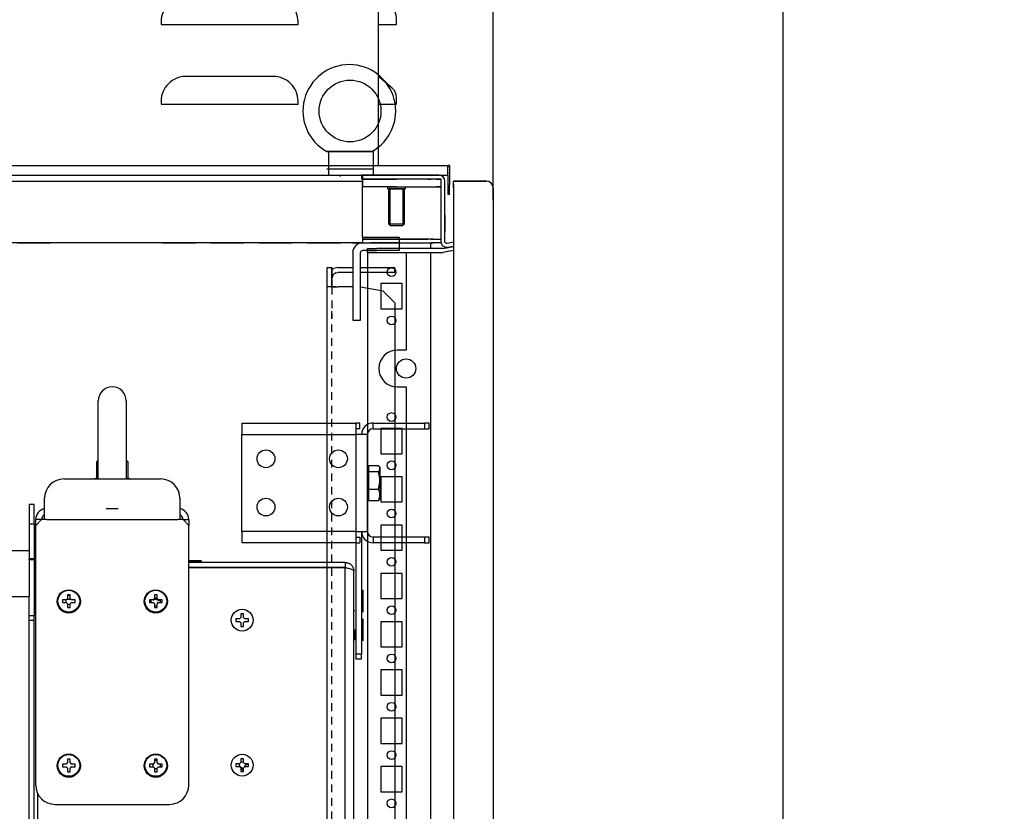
# Model space of a CAD drawing. Header units: inches. Extents: x 1399 to 7113, y 2289 to 6261.
# Tile 75 of 76: x 6604 to 7113, y 4709 to 5119. Entities that reach past the tile are written whole.
import ezdxf

# ---------------------------------------------------------------- set-up
doc = ezdxf.new("R2010")
doc.units = ezdxf.units.IN
doc.header["$MEASUREMENT"] = 0
doc.linetypes.add('VERDECKT', pattern=[7, 4, -3])
doc.layers.add('PWR_0150HP', color=7, linetype='Continuous')
doc.styles.get("Standard").update_dxf_attribs({"font": 'ARIALN.TTF'})
doc.dimstyles.get("Standard").update_dxf_attribs({"dimtxt": 25, "dimasz": 20, "dimexe": 5, "dimexo": 5, "dimgap": 10, "dimtad": 0, "dimtih": 1, "dimtoh": 1, "dimzin": 0, "dimdsep": 46, "dimtxsty": 'Standard', "dimcen": 10, "dimadec": 0, "dimazin": 0, "dimtfac": 1, "dimtofl": 0, "dimtmove": 0, "dimatfit": 3, "dimfxl": 1, "dimtolj": 1, "dimtzin": 0, "dimarcsym": 0})

# ---------------------------------------------------------------- blocks, each defined once
blk = doc.blocks.new('SUBPANEL_SIDE')
for p, q in [((18.25, 955.75), (37.25, 955.75)), ((18.25, 955.75), (18.25, 952.75)), ((18.25, 952.75), (37.25, 952.75)), ((37.25, 955.75), (37.25, 948.75)), ((13.25, 947.75), (13.25, 912.75)), ((17.25, 912.75), (17.25, 947.75)), ((18.25, 948.75), (18.25, 948.75)), ((37.25, 948.75), (18.25, 948.75)), ((0, -940), (0, 940)), ((0, 940), (2.5, 940)), ((2.5, 940), (2.5, 938.93)), ((2.5, 935), (2.5, 940)), ((2.5, 938.93), (3.46, 939.57)), ((4.41, 937.26), (3.41, 936.59)), ((5.6, 940), (3.46, 939.57)), ((4.41, 937.26), (5.6, 937.5)), ((5.6, 940), (13.25, 940)), ((13.25, 937.5), (5.6, 937.5)), ((17.25, 940), (35, 940)), ((35, 937.5), (17.25, 937.5)), ((35, 937.5), (35, 940)), ((2.74, 935.59), (2.5, 934.4)), ((2.5, 930), (2.5, 935)), ((2.5, 933.75), (2.5, 930)), ((2.74, 935.59), (3.41, 936.59)), ((0.43, 930), (0, 930)), ((2.5, 930), (0, 930)), ((3.52, 930), (1.67, 930)), ((2.5, 930), (1.67, 930)), ((2.74, 930), (2.5, 930)), ((4.48, 930), (3.44, 930)), ((13.25, 930), (5.7, 930)), ((28.93, 927.72), (17.25, 929.78)), ((35, 921.65), (28.93, 927.72)), ((35, 921.65), (35, -925.25)), ((13.25, 912.75), (17.25, 912.75))]:
    blk.add_line(p, q)
at = {"linetype": 'VERDECKT'}
for p, q in [((2.5, 934.4), (2.5, 940)), ((2.5, 938.93), (2.5, 934.4)), ((1.67, 930), (0.43, 930)), ((2.5, 930), (2.5, 913.75)), ((2.74, 930), (3.44, 930)), ((3.52, 930), (5.7, 930)), ((4.48, 930), (5.7, 930)), ((2.5, -934.5), (2.5, 919))]:
    blk.add_line(p, q, dxfattribs=at)
for radius in [5, 1]:
    blk.add_arc((18.25, 947.75), radius, 90, 180)
blk = doc.blocks.new('ENCL_SIDE')
for p, q in [((213.95, 2110.98), (237.95, 2110.98)), ((214.34, 2110.98), (213.95, 2110.98)), ((214.41, 2110.98), (214.34, 2110.98)), ((214.54, 2110.98), (214.41, 2110.98)), ((214.72, 2110.98), (214.54, 2110.98)), ((214.72, 2110.98), (214.72, 2098.87)), ((214.95, 2110.98), (214.72, 2110.98)), ((215.31, 2110.98), (214.95, 2110.98)), ((215.71, 2110.98), (215.31, 2110.98)), ((216.19, 2110.98), (215.71, 2110.98)), ((216.69, 2110.98), (216.19, 2110.98)), ((217.42, 2110.98), (216.69, 2110.98)), ((218.18, 2110.98), (217.42, 2110.98)), ((219.06, 2110.98), (218.18, 2110.98)), ((219.95, 2110.98), (219.06, 2110.98)), ((221.33, 2110.98), (219.95, 2110.98)), ((222.71, 2110.98), (221.33, 2110.98)), ((224.33, 2110.98), (222.71, 2110.98)), ((225.95, 2110.98), (224.33, 2110.98)), ((227.16, 2110.98), (225.95, 2110.98)), ((228.37, 2110.98), (227.16, 2110.98)), ((229.17, 2110.98), (228.37, 2110.98)), ((229.96, 2110.98), (229.17, 2110.98)), ((231.27, 2110.98), (229.96, 2110.98)), ((232.57, 2110.98), (231.27, 2110.98)), ((233.5, 2110.98), (232.57, 2110.98)), ((234.41, 2110.98), (233.5, 2110.98)), ((235.03, 2110.98), (234.41, 2110.98)), ((235.62, 2110.98), (235.03, 2110.98)), ((236.13, 2110.98), (235.62, 2110.98)), ((236.6, 2110.98), (236.13, 2110.98)), ((236.9, 2110.98), (236.6, 2110.98)), ((237.16, 2110.98), (236.9, 2110.98)), ((237.36, 2110.98), (237.16, 2110.98)), ((237.19, 2110.98), (237.56, 2110.98)), ((237.5, 2110.98), (237.36, 2110.98)), ((237.56, 2110.98), (237.5, 2110.98)), ((237.95, 2110.98), (237.95, 2098.87)), ((-212.05, 2103.75), (213.95, 2103.75)), ((196.95, 2103.75), (202.95, 2103.75)), ((237.95, 2103.75), (276.45, 2103.75)), ((237.95, 2103.75), (275.45, 2103.75)), ((276.45, 2103.75), (276.45, 2103.72)), ((277.45, 2103.75), (276.45, 2103.75)), ((276.45, 2103.48), (276.45, 2103.75)), ((276.45, 2103.72), (276.45, 2103.63)), ((276.45, 2103.63), (276.45, 2103.48)), ((276.45, 2103.48), (276.45, 2103.28)), ((277.45, 2103.75), (277.45, 2100.22)), ((277.45, 2103.75), (277.45, 2101.75)), ((-276.55, 2098.87), (276.45, 2098.87)), ((237.95, 2101.87), (213.95, 2101.87)), ((271.86, 2098.87), (231.86, 2098.87)), ((231.86, 2098.87), (231.86, 2096.87)), ((232.35, 2098.87), (232.35, 2096.9)), ((276.45, 2099.64), (276.45, 2103.28)), ((276.45, 2103.28), (276.45, 2102.52)), ((276.45, 2100.22), (276.45, 2103.28)), ((276.45, 2099.64), (276.45, 2101.75)), ((276.45, 2100.22), (276.45, 2099.64)), ((276.45, 2098.87), (276.45, 2099.64)), ((276.45, 2098.87), (276.45, 2093.75)), ((277.45, 2100.22), (277.45, 2093.75)), ((-232.45, 2095.75), (232.35, 2095.75)), ((221.02, 2097.98), (221.02, 2098.1)), ((231.86, 2096.87), (272.95, 2096.87)), ((232.35, 2096.9), (232.35, 2095.75)), ((232.35, 2096.9), (232.35, 2096.75)), ((266.25, 2096.75), (232.35, 2096.75)), ((232.35, 2096.75), (232.35, 2092.75)), ((232.35, 2096.75), (249.95, 2096.75)), ((232.35, 2066.75), (232.35, 2095.75)), ((252.17, 2096.75), (247.73, 2096.75)), ((267.33, 2096.75), (249.95, 2096.75)), ((266.25, 2096.75), (267.86, 2096.75)), ((268.28, 2096.75), (267.33, 2096.75)), ((272.45, 2096.75), (267.86, 2096.75)), ((272.95, 2096.75), (268.28, 2096.75)), ((270.45, 2096.75), (272.95, 2096.75)), ((271.95, 2096.76), (271.95, 2096.76)), ((272.06, 2096.76), (272.06, 2096.76)), ((272.95, 2096.87), (272.95, 2064.44)), ((272.95, 2096.75), (272.95, 2092.75)), ((274.95, 2066.44), (274.95, 2095.58)), ((276.45, 2093.75), (276.45, 2088.75)), ((277.45, 2088.75), (277.45, 2093.75)), ((279.45, 2095.48), (279.45, 2095.75)), ((296.45, 2095.75), (279.45, 2095.75)), ((279.45, 2095.75), (288.95, 2095.75)), ((279.45, 2094.72), (279.45, 2095.48)), ((279.45, 2093.59), (279.45, 2094.72)), ((279.45, 2094.25), (279.45, 2094.72)), ((279.45, 2094.25), (279.45, 2094.1)), ((279.45, 2094.1), (279.45, 2093.66)), ((279.45, 2093.66), (279.45, 2093.02)), ((279.45, 2092.25), (279.45, 2093.59)), ((288.95, 2095.75), (296.45, 2095.75)), ((297.79, 2095.48), (296.45, 2095.75)), ((298.92, 2094.72), (297.79, 2095.48)), ((299.68, 2093.59), (298.92, 2094.72)), ((299.95, 2092.25), (299.68, 2093.59)), ((249.95, 2092.75), (232.35, 2092.75)), ((245.45, 2092.75), (254.45, 2092.75)), ((245.45, 2091.75), (245.45, 2092.75)), ((245.45, 2091.75), (254.45, 2091.75)), ((253.95, 2091.75), (245.95, 2091.75)), ((245.95, 2073.52), (245.95, 2091.75)), ((246.72, 2072.75), (246.72, 2091.75)), ((253.18, 2091.75), (246.72, 2091.75)), ((247.73, 2092.75), (252.17, 2092.75)), ((249.35, 2092.75), (250.55, 2092.75)), ((249.95, 2092.75), (267.33, 2092.75)), ((253.18, 2091.75), (253.18, 2072.75)), ((253.95, 2091.75), (253.95, 2073.52)), ((254.45, 2092.75), (254.45, 2091.75)), ((267.33, 2092.75), (268.28, 2092.75)), ((268.28, 2092.75), (272.95, 2092.75)), ((272.85, 2092.75), (270.45, 2092.75)), ((277.45, 2088.75), (276.45, 2088.75)), ((279.45, 2093.02), (279.45, 2092.25)), ((279.45, 2092.25), (279.45, 132.25)), ((299.95, 2092.25), (299.95, 132.25)), ((274.95, 2078.26), (274.95, 2071.76)), ((253.95, 2073.52), (245.95, 2073.52)), ((246.72, 2072.75), (245.95, 2073.52)), ((246.72, 2072.75), (253.18, 2072.75)), ((253.95, 2073.52), (253.18, 2072.75)), ((274.95, 2074.21), (274.95, 2069.71)), ((232.35, 2063.75), (-232.45, 2063.75)), ((53.95, 2063.75), (70.95, 2063.75)), ((68.95, 2063.75), (55.95, 2063.75)), ((78.95, 2063.75), (70.95, 2063.75)), ((77.2, 2063.75), (72.7, 2063.75)), ((95.95, 2063.75), (78.95, 2063.75)), ((93.95, 2063.75), (80.95, 2063.75)), ((103.95, 2063.75), (95.95, 2063.75)), ((102.2, 2063.75), (97.7, 2063.75)), ((120.95, 2063.75), (103.95, 2063.75)), ((118.95, 2063.75), (105.95, 2063.75)), ((128.95, 2063.75), (120.95, 2063.75)), ((127.2, 2063.75), (122.7, 2063.75)), ((128.95, 2063.75), (145.95, 2063.75)), ((143.95, 2063.75), (130.95, 2063.75)), ((153.95, 2063.75), (145.95, 2063.75)), ((152.2, 2063.75), (147.7, 2063.75)), ((153.95, 2063.75), (170.95, 2063.75)), ((168.95, 2063.75), (155.95, 2063.75)), ((187.45, 2063.75), (170.95, 2063.75)), ((177.2, 2063.75), (172.7, 2063.75)), ((178.95, 2063.75), (195.95, 2063.75)), ((193.95, 2063.75), (180.95, 2063.75)), ((202.2, 2063.75), (197.7, 2063.75)), ((203.95, 2063.75), (220.95, 2063.75)), ((218.95, 2063.75), (205.95, 2063.75)), ((227.2, 2063.75), (222.7, 2063.75)), ((226.95, 2063.75), (245.95, 2063.75)), ((232.35, 2066.75), (232.35, 2065.6)), ((232.35, 2065.6), (232.35, 2065.75)), ((232.35, 2065.75), (266.25, 2065.75)), ((245.95, 2065.75), (232.35, 2065.75)), ((232.35, 2065.6), (232.35, 2064.63)), ((232.35, 2064.63), (232.35, 2063.98)), ((232.35, 2063.75), (232.35, 2063.98)), ((232.35, 2063.75), (266.25, 2063.75)), ((236.45, 2065.81), (236.45, 2065.75)), ((251.95, 2065.75), (236.45, 2065.75)), ((251.95, 2063.75), (236.45, 2063.75)), ((268.95, 2065.75), (251.95, 2065.75)), ((251.95, 2063.75), (268.95, 2063.75)), ((267.86, 2065.75), (266.25, 2065.75)), ((266.25, 2063.75), (267.86, 2063.75)), ((267.81, 2060.75), (267.81, 2063.75)), ((267.86, 2065.75), (272.95, 2065.75)), ((273.05, 2063.75), (267.86, 2063.75)), ((272.95, 2066.44), (272.95, 2066.44)), ((272.95, 2064.44), (273.08, 2063.58)), ((273.08, 2063.58), (273.44, 2062.79)), ((273.44, 2062.79), (274.02, 2062.14)), ((274.95, 2064.44), (274.95, 2066.44)), ((274.99, 2064.15), (274.95, 2064.44)), ((275.12, 2063.89), (274.99, 2064.15)), ((275.31, 2063.68), (275.12, 2063.89)), ((275.55, 2063.52), (275.31, 2063.68)), ((275.83, 2063.45), (275.55, 2063.52)), ((276.12, 2063.46), (275.83, 2063.45)), ((279.45, 2064.04), (276.12, 2063.46)), ((234.95, 2058.76), (234.95, 2060.76)), ((234.95, 2060.76), (239.79, 2060.76)), ((239.79, 2058.76), (234.95, 2058.76)), ((234.95, 2058.75), (234.95, 168.75)), ((234.95, 2058.75), (254.95, 2058.75)), ((273.27, 2060.76), (239.79, 2060.76)), ((239.79, 2058.76), (273.27, 2058.76)), ((252.95, 2060.76), (241.95, 2060.76)), ((241.95, 2058.76), (252.95, 2058.76)), ((249.7, 2060.76), (245.2, 2060.76)), ((245.2, 2058.76), (249.7, 2058.76)), ((254.95, 2058.75), (254.95, 2008.25)), ((269.25, 2060.76), (255.95, 2060.76)), ((273.27, 2060.76), (255.95, 2060.76)), ((267.81, 168.75), (267.81, 2058.75)), ((273.37, 2060.76), (273.27, 2060.76)), ((273.27, 2058.76), (273.46, 2058.76)), ((273.48, 2060.77), (273.37, 2060.76)), ((273.46, 2058.76), (273.66, 2058.77)), ((273.59, 2060.78), (273.48, 2060.77)), ((273.7, 2060.8), (273.59, 2060.78)), ((273.66, 2058.77), (273.85, 2058.8)), ((273.7, 2060.8), (279.45, 2061.81)), ((273.7, 2060.8), (276.06, 2061.21)), ((273.85, 2058.8), (274.05, 2058.83)), ((274.02, 2062.14), (274.76, 2061.69)), ((279.45, 2059.78), (274.05, 2058.83)), ((276.41, 2059.24), (274.05, 2058.83)), ((274.05, 2058.83), (274.05, 2058.83)), ((274.76, 2061.69), (275.6, 2061.46)), ((275.6, 2061.46), (276.47, 2061.49)), ((276.06, 2061.21), (279.45, 2061.81)), ((279.45, 2059.78), (276.41, 2059.24)), ((276.47, 2061.49), (279.45, 2062.01)), ((234.95, 2050.9), (234.95, 2046.4)), ((234.95, 2042.75), (234.95, 2029.75)), ((252.95, 2042.65), (241.95, 2042.65)), ((241.95, 2042.65), (241.95, 2029.65)), ((252.95, 2029.65), (252.95, 2042.65)), ((241.95, 2029.65), (252.95, 2029.65)), ((234.95, 2026), (234.95, 2021.5)), ((234.95, 2017.75), (234.95, 2004.75)), ((254.95, 2008.25), (250.35, 2008.25)), ((234.95, 2001), (234.95, 1996.5)), ((234.95, 1992.75), (234.95, 1979.75)), ((250.35, 1989.25), (254.95, 1989.25)), ((254.95, 1989.25), (254.95, 1208.25)), ((299.95, 1986.25), (299.95, 1980.25)), ((234.95, 1976), (234.95, 1971.5)), ((234.95, 1967.75), (234.95, 1954.75)), ((252.95, 1967.65), (241.95, 1967.65)), ((241.95, 1967.65), (241.95, 1954.65)), ((252.95, 1954.65), (252.95, 1967.65)), ((234.95, 1951), (234.95, 1946.5)), ((241.95, 1954.65), (252.95, 1954.65)), ((234.95, 1942.75), (234.95, 1929.75)), ((252.95, 1942.75), (241.95, 1942.75)), ((241.95, 1942.75), (241.95, 1929.75)), ((252.95, 1929.75), (252.95, 1942.75)), ((234.95, 1926), (234.95, 1921.5)), ((241.95, 1929.75), (252.95, 1929.75)), ((234.95, 1917.75), (234.95, 1904.75)), ((252.95, 1917.75), (241.95, 1917.75)), ((241.95, 1917.75), (241.95, 1904.75)), ((252.95, 1904.75), (252.95, 1917.75)), ((241.95, 1904.75), (252.95, 1904.75)), ((234.95, 1901), (234.95, 1896.5)), ((234.95, 1892.75), (234.95, 1879.75)), ((252.95, 1892.75), (241.95, 1892.75)), ((241.95, 1892.75), (241.95, 1879.75)), ((252.95, 1879.75), (252.95, 1892.75)), ((241.95, 1879.75), (252.95, 1879.75)), ((234.95, 1876), (234.95, 1871.5)), ((234.95, 1867.75), (234.95, 1854.75)), ((252.95, 1867.75), (241.95, 1867.75)), ((241.95, 1867.75), (241.95, 1854.75)), ((252.95, 1854.75), (252.95, 1867.75)), ((241.95, 1854.75), (252.95, 1854.75)), ((234.95, 1851), (234.95, 1846.5)), ((234.95, 1842.75), (234.95, 1829.75)), ((252.95, 1842.75), (241.95, 1842.75)), ((241.95, 1842.75), (241.95, 1829.75)), ((252.95, 1829.75), (252.95, 1842.75)), ((241.95, 1829.75), (252.95, 1829.75)), ((234.95, 1826), (234.95, 1821.5)), ((234.95, 1817.75), (234.95, 1804.75)), ((252.95, 1817.75), (241.95, 1817.75)), ((241.95, 1817.75), (241.95, 1804.75)), ((252.95, 1804.75), (252.95, 1817.75)), ((241.95, 1804.75), (252.95, 1804.75)), ((234.95, 1801), (234.95, 1796.5)), ((234.95, 1792.75), (234.95, 1779.75)), ((252.95, 1792.75), (241.95, 1792.75)), ((241.95, 1792.75), (241.95, 1779.75)), ((252.95, 1779.75), (252.95, 1792.75)), ((241.95, 1779.75), (252.95, 1779.75)), ((234.95, 1776), (234.95, 1771.5))]:
    blk.add_line(p, q)
for centre, radius in [((225.95, 2131.98), 16), ((247.45, 2048.65), 2.25), ((247.45, 2023.65), 2.25), ((254.95, 1998.75), 5), ((247.45, 1973.65), 2.25), ((247.45, 1948.65), 2.25), ((247.45, 1923.75), 2.25), ((247.45, 1898.75), 2.25), ((247.45, 1873.75), 2.25), ((247.45, 1848.75), 2.25), ((247.45, 1823.75), 2.25), ((247.45, 1798.75), 2.25), ((247.45, 1773.75), 2.25)]:
    blk.add_circle(centre, radius)
for centre, radius, start, end in [((225.57, 2131.98), 24, 298.955, 241.0451), ((271.65, 2095.58), 3.3, 0.0014, 86.3296), ((250.35, 1998.75), 9.5, 90, 270)]:
    blk.add_arc(centre, radius, start, end)
blk = doc.blocks.new('FRAME F_SIDE')
at = {"color": 7, "linetype": 'Continuous'}
for p, q in [((113.85, 1350.15), (113.85, 1390.55)), ((128.35, 1390.55), (128.35, 1350.15)), ((188.1, 1379.1), (247.2, 1379.1)), ((188.1, 1379.1), (188.1, 1373.2)), ((247.2, 1373.2), (247.2, 1379.1)), ((249.1, 1379.1), (247.2, 1379.1)), ((249.1, 1376.1), (247.2, 1376.1)), ((249.1, 1376.1), (249.1, 1379.1)), ((256, 1376.1), (256, 1379.1)), ((256, 1379.1), (282.6, 1379.1)), ((256, 1376.1), (282.6, 1376.1)), ((282.6, 1379.1), (282.6, 1376.1)), ((285.1, 1379.1), (282.6, 1379.1)), ((282.6, 1376.1), (285.1, 1376.1)), ((285.1, 1376.1), (285.1, 1379.1)), ((188.1, 1373.2), (247.2, 1373.2)), ((188.1, 1323), (188.1, 1373.2)), ((247.2, 1323), (247.2, 1373.2)), ((253.1, 1373.2), (247.2, 1373.2)), ((253.1, 1323), (253.1, 1373.2)), ((113.1, 1359.2), (113.85, 1359.95)), ((128.35, 1359.95), (129.1, 1359.2)), ((113.1, 1350.6), (113.1, 1359.2)), ((113.1, 1359.2), (113.85, 1359.2)), ((128.35, 1359.2), (129.1, 1359.2)), ((129.1, 1359.2), (129.1, 1350.6)), ((253.1, 1356.1), (253.7, 1356.1)), ((253.7, 1357.21), (258.79, 1357.21)), ((253.7, 1357.21), (253.7, 1355.6)), ((253.7, 1355.6), (253.7, 1353.99)), ((259.18, 1356.65), (259.5, 1356.1)), ((259.5, 1356.1), (259.5, 1355.6)), ((259.5, 1355.6), (259.5, 1349.43)), ((96.1, 1350.15), (146.1, 1350.15)), ((111.68, 1350.15), (112.76, 1350.54)), ((112.76, 1350.54), (113.85, 1350.54)), ((113.1, 1350.6), (113.85, 1350.6)), ((128.35, 1350.6), (129.1, 1350.6)), ((128.35, 1350.54), (129.44, 1350.54)), ((129.44, 1350.54), (130.52, 1350.15)), ((253.7, 1353.99), (258.79, 1353.99)), ((253.7, 1353.99), (253.7, 1349.43)), ((253.7, 1349.43), (253.7, 1344.88)), ((253.7, 1344.88), (258.79, 1344.88)), ((253.7, 1344.88), (253.7, 1341.93)), ((259.5, 1349.43), (259.5, 1341.93)), ((86.1, 1329.1), (86.1, 1340.15)), ((156.1, 1340.15), (156.1, 1329.1)), ((253.7, 1340.1), (253.1, 1340.1)), ((253.7, 1341.93), (253.7, 1338.99)), ((259.17, 1339.56), (258.79, 1338.99)), ((259.5, 1340.1), (259.18, 1339.55)), ((259.5, 1341.93), (259.5, 1340.1)), ((80.7, 1336.95), (78.1, 1336.95)), ((78.1, 1336.95), (78.1, 1326.95)), ((80.7, 1326.95), (80.7, 1336.95)), ((117.98, 1334.8), (124.22, 1334.8)), ((253.7, 1338.99), (258.79, 1338.99)), ((78.1, 1326.95), (80.7, 1326.95)), ((78.1, 1326.95), (78.1, 1308.85)), ((80.7, 1326.95), (80.7, 1308.85)), ((84.5, 1329.2), (81.5, 1329.2)), ((81.5, 1326.1), (81.5, 1329.2)), ((81.5, 1326.1), (84.5, 1329.1)), ((81.5, 1191.8), (81.5, 1326.1)), ((84.5, 1329.1), (84.5, 1329.2)), ((87.1, 1329.1), (84.5, 1329.1)), ((87.1, 1329.2), (155.1, 1329.2)), ((87.1, 1329.2), (87.1, 1329.1)), ((155.1, 1329.1), (155.1, 1329.2)), ((157.7, 1329.1), (155.1, 1329.1)), ((157.7, 1329.2), (160.7, 1329.2)), ((157.7, 1329.2), (157.7, 1329.1)), ((157.7, 1329.1), (160.7, 1326.1)), ((160.7, 1329.2), (160.7, 1326.1)), ((160.7, 1191.8), (160.7, 1326.1)), ((247.2, 1323), (188.1, 1323)), ((188.1, 1323), (188.1, 1317.1)), ((247.2, 1317.1), (247.2, 1323)), ((247.2, 1323), (253.1, 1323)), ((247.2, 1320.1), (249.1, 1320.1)), ((249.1, 1320.1), (249.1, 1317.1)), ((250.1, 1323), (250.1, 1259.55)), ((256, 1320.1), (256, 1317.1)), ((282.6, 1320.1), (256, 1320.1)), ((282.6, 1320.1), (282.6, 1317.1)), ((285.1, 1320.1), (282.6, 1320.1)), ((285.1, 1317.1), (285.1, 1320.1)), ((247.2, 1317.1), (188.1, 1317.1)), ((247.1, 1317.1), (247.1, 1259.55)), ((247.2, 1317.1), (249.1, 1317.1)), ((282.6, 1317.1), (256, 1317.1)), ((282.6, 1317.1), (285.1, 1317.1)), ((-51.9, 1313.15), (78.1, 1313.15)), ((78.1, 1308.85), (78.1, 1308.35)), ((80.7, 1308.85), (78.1, 1308.85)), ((78.13, 1308.35), (78.1, 1308.85)), ((80.7, 1308.35), (78.1, 1308.35)), ((78.1, 1308.35), (78.1, 1299.93)), ((80.7, 1308.35), (80.7, 1279.45)), ((80.7, 1304.25), (81.5, 1304.25)), ((167.05, 1307.75), (160.7, 1307.75)), ((167.05, 1307.1), (160.7, 1307.1)), ((241.6, 1306.95), (160.7, 1306.95)), ((241.6, 1304.35), (160.7, 1304.35)), ((241.6, 1304.25), (160.7, 1304.25)), ((162.11, 1304.3), (162.47, 1304.3)), ((167.05, 1307.75), (167.05, 1307.1)), ((241.6, 1306.95), (241.6, 1304.35)), ((241.6, 273.35), (241.6, 1304.25)), ((78.1, 1299.93), (78.1, 1289.3)), ((246.1, 273.25), (246.1, 1302.45)), ((-56.9, 1289.3), (78.1, 1289.3)), ((78.1, 181), (78.1, 1289.3)), ((99.31, 1290.25), (97.89, 1290.25)), ((97.89, 1290.25), (97.89, 1288.3)), ((97.89, 1290.1), (99.31, 1290.1)), ((99.31, 1288.3), (99.31, 1290.25)), ((142.89, 1290.25), (142.89, 1288.3)), ((144.31, 1290.25), (142.89, 1290.25)), ((144.31, 1288.53), (142.89, 1288.53)), ((144.31, 1288.3), (144.31, 1290.25)), ((250.25, 1290.03), (250.1, 1289.95)), ((250.25, 1292.7), (250.9, 1292.7)), ((250.25, 1281.4), (250.25, 1292.7)), ((250.9, 1281.4), (250.9, 1292.7)), ((95.3, 1287.66), (95.3, 1286.24)), ((97.25, 1287.66), (95.3, 1287.66)), ((95.3, 1286.24), (97.25, 1286.24)), ((97.02, 1287.66), (97.02, 1286.24)), ((97.45, 1287.95), (99.75, 1287.95)), ((97.89, 1288.15), (97.89, 1288.3)), ((97.89, 1285.6), (97.89, 1283.65)), ((97.89, 1285.37), (99.31, 1285.37)), ((97.89, 1283.65), (99.31, 1283.65)), ((99.31, 1288.3), (99.31, 1288.15)), ((99.31, 1283.65), (99.31, 1285.6)), ((101.9, 1287.66), (99.95, 1287.66)), ((99.95, 1286.24), (101.9, 1286.24)), ((101.9, 1286.24), (101.9, 1287.66)), ((140.3, 1287.66), (140.3, 1286.24)), ((142.25, 1287.66), (140.3, 1287.66)), ((140.3, 1286.24), (142.25, 1286.24)), ((142.89, 1288.38), (144.31, 1288.38)), ((142.89, 1288.15), (142.89, 1288.3)), ((142.89, 1285.6), (142.89, 1283.65)), ((142.89, 1283.65), (144.31, 1283.65)), ((144.31, 1288.3), (144.31, 1288.15)), ((144.31, 1283.65), (144.31, 1285.6)), ((146.9, 1287.66), (144.95, 1287.66)), ((144.95, 1286.24), (146.9, 1286.24)), ((145.07, 1287.51), (145.18, 1287.51)), ((146.04, 1287.51), (145.18, 1287.51)), ((145.18, 1287.51), (145.18, 1287.49)), ((146.9, 1286.24), (146.9, 1287.66)), ((250.25, 1287.76), (250.1, 1287.76)), ((250.25, 1284.07), (250.1, 1284.15)), ((78.1, 1279.45), (80.7, 1279.45)), ((80.7, 1276.95), (80.7, 1279.45)), ((187.59, 1280.4), (187.59, 1278.45)), ((189.01, 1280.4), (187.59, 1280.4)), ((189.01, 1278.45), (189.01, 1280.4)), ((246.1, 1282.11), (246.6, 1282.11)), ((250.9, 1281.4), (250.25, 1281.4)), ((80.7, 1276.95), (78.1, 1276.95)), ((80.7, 193.35), (80.7, 1276.95)), ((186.95, 1277.81), (185, 1277.81)), ((185, 1277.81), (185, 1276.39)), ((185, 1276.39), (186.95, 1276.39)), ((187.59, 1275.75), (187.59, 1273.8)), ((187.59, 1273.8), (189.01, 1273.8)), ((189.01, 1273.8), (189.01, 1275.75)), ((191.6, 1277.81), (189.65, 1277.81)), ((189.65, 1276.39), (191.6, 1276.39)), ((191.6, 1276.39), (191.6, 1277.81)), ((250.9, 1275.35), (250.1, 1274.95)), ((250.9, 1266.4), (250.9, 1277.7)), ((246.1, 1272.05), (246.6, 1272.05)), ((246.6, 1272.05), (246.6, 1267.11)), ((250.9, 1268.75), (250.1, 1269.15)), ((246.1, 1267.11), (246.6, 1267.11)), ((247.1, 1259.55), (247.1, 1257.05)), ((250.1, 1259.55), (247.1, 1259.55)), ((250.1, 1257.05), (250.1, 1259.55)), ((247.1, 1257.05), (250.1, 1257.05)), ((97.25, 1202.66), (95.3, 1202.66)), ((95.3, 1202.66), (95.3, 1201.24)), ((99.31, 1205.25), (97.89, 1205.25)), ((97.89, 1205.25), (97.89, 1203.3)), ((99.31, 1203.3), (99.31, 1205.25)), ((101.9, 1202.66), (99.95, 1202.66)), ((101.9, 1201.24), (101.9, 1202.66)), ((140.3, 1202.66), (140.3, 1201.24)), ((142.25, 1202.66), (140.3, 1202.66)), ((142.02, 1202.66), (142.02, 1201.24)), ((142.89, 1205.25), (142.89, 1203.3)), ((144.31, 1205.25), (142.89, 1205.25)), ((144.31, 1203.3), (144.31, 1205.25)), ((146.9, 1202.66), (144.95, 1202.66)), ((146.9, 1201.24), (146.9, 1202.66)), ((185, 1202.81), (185, 1201.39)), ((186.95, 1202.81), (185, 1202.81)), ((186.72, 1202.81), (186.72, 1201.39)), ((186.72, 1202.22), (187.04, 1202.35)), ((187.59, 1205.4), (187.59, 1203.45)), ((189.01, 1205.4), (187.59, 1205.4)), ((189.01, 1203.68), (187.59, 1203.68)), ((188.42, 1203.68), (188.44, 1203.62)), ((189.01, 1203.45), (189.01, 1205.4)), ((191.6, 1202.81), (189.65, 1202.81)), ((191.6, 1202.7), (189.82, 1201.96)), ((191.58, 1202.81), (191.6, 1202.75)), ((191.6, 1201.39), (191.6, 1202.81)), ((95.3, 1201.24), (97.25, 1201.24)), ((97.89, 1200.6), (97.89, 1198.65)), ((97.89, 1198.65), (99.31, 1198.65)), ((99.31, 1198.65), (99.31, 1200.6)), ((99.95, 1201.24), (101.9, 1201.24)), ((140.3, 1201.24), (142.25, 1201.24)), ((142.89, 1200.6), (142.89, 1198.65)), ((142.89, 1200.37), (144.31, 1200.37)), ((142.89, 1198.65), (144.31, 1198.65)), ((144.31, 1198.65), (144.31, 1200.6)), ((144.95, 1201.24), (146.9, 1201.24)), ((185, 1201.39), (186.95, 1201.39)), ((187.59, 1200.75), (187.59, 1198.8)), ((187.59, 1198.8), (189.01, 1198.8)), ((188.9, 1198.8), (188.16, 1200.58)), ((189.01, 1198.82), (188.95, 1198.8)), ((189.01, 1198.8), (189.01, 1200.75)), ((189.65, 1201.39), (191.6, 1201.39)), ((82.6, 163.35), (82.6, 1187.24)), ((91.5, 1181.8), (150.7, 1181.8))]:
    blk.add_line(p, q, dxfattribs=at)
at = {"color": 7, "linetype": 'Continuous', "flags": 128}
for points in [[(81.5, 1304.49), (80.88, 1304.69), (80.7, 1304.77)], [(141.2, 1287.66), (141.1, 1287.09), (141.2, 1286.24)], [(142.29, 1287.9), (143.75, 1287.75), (146.08, 1287.27)], [(142.89, 1284.55), (143.46, 1284.45), (144.31, 1284.55)], [(146, 1286.24), (146.1, 1286.81), (146, 1287.66)], [(144.31, 1204.35), (143.74, 1204.45), (142.89, 1204.35)], [(146, 1201.24), (146.1, 1201.81), (146, 1202.66)]]:
    blk.add_lwpolyline(points, dxfattribs=at)
at = {"color": 7, "linetype": 'Continuous'}
for centre, radius in [((200.6, 1360.6), 4.6), ((238.1, 1360.6), 4.6), ((200.6, 1335.6), 4.6), ((238.1, 1335.6), 4.6), ((98.6, 1286.8), 6), ((98.6, 1286.95), 5.65), ((143.6, 1286.8), 6), ((143.6, 1286.95), 5.65), ((188.3, 1277.1), 5.65), ((98.6, 1201.8), 6), ((98.6, 1201.95), 5.65), ((143.6, 1201.8), 6), ((143.6, 1201.95), 5.65), ((188.3, 1202.1), 5.65)]:
    blk.add_circle(centre, radius, dxfattribs=at)
for centre, radius, start, end in [((121.1, 1390.55), 7.25, 0, 180), ((256, 1373.2), 5.9, 90, 180), ((256, 1373.2), 2.9, 90, 180), ((96.1, 1340.15), 10, 90, 180), ((113.1, 1349.6), 1, 90, 109.6538), ((129.1, 1349.6), 1, 70.3462, 90), ((146.1, 1340.15), 10, 0, 90), ((87.1, 1329.2), 5.6, 100.2866, 180), ((155.1, 1329.2), 5.6, 0, 79.7134), ((87.1, 1329.2), 2.6, 112.6199, 180), ((155.1, 1329.2), 2.6, 0, 67.3801), ((256, 1323), 5.9, 180, 270), ((256, 1323), 2.9, 180, 270), ((82.6, 1308.85), 1.9, 180, 234.6235), ((98.6, 1286.95), 1.52, 117.8118, 152.1882), ((98.6, 1286.95), 1.52, 207.8118, 242.1882), ((98.6, 1286.8), 1.52, 117.8118, 130.9125), ((98.6, 1286.95), 1.52, 27.8118, 62.1882), ((98.6, 1286.8), 1.52, 49.0875, 62.1882), ((98.6, 1286.95), 1.52, 297.8118, 332.1882), ((143.6, 1286.95), 1.52, 117.8118, 152.1882), ((143.6, 1286.95), 1.52, 207.8118, 242.1882), ((143.6, 1286.8), 1.52, 117.8118, 134.6089), ((143.6, 1286.95), 1.52, 27.8118, 62.1882), ((143.6, 1286.8), 1.52, 29.0883, 62.1882), ((143.6, 1286.95), 1.52, 297.8118, 332.1882), ((143.6, 1286.95), 1.28, 303.6743, 326.3257), ((188.3, 1277.1), 1.52, 117.8118, 152.1882), ((188.3, 1277.1), 1.52, 27.8118, 62.1882), ((188.3, 1277.1), 1.52, 207.8118, 242.1882), ((188.3, 1277.1), 1.52, 297.8118, 332.1882), ((98.6, 1201.95), 1.52, 117.8118, 152.1882), ((98.6, 1201.95), 1.52, 27.8118, 62.1882), ((143.6, 1201.95), 1.52, 117.8118, 152.1882), ((143.6, 1201.95), 1.52, 27.8118, 62.1882), ((188.3, 1202.1), 1.52, 152.1882, 174.6365), ((188.3, 1202.1), 1.52, 117.8118, 152.1882), ((188.3, 1202.1), 1.52, 62.1882, 84.6365), ((188.3, 1202.1), 1.52, 27.8118, 62.1882), ((188.3, 1202.1), 1.52, 332.1882, 354.6365), ((98.6, 1201.95), 1.52, 207.8118, 242.1882), ((98.6, 1201.95), 1.52, 297.8118, 332.1882), ((143.6, 1201.95), 1.52, 207.8118, 242.1882), ((143.6, 1201.95), 1.52, 297.8118, 332.1882), ((188.3, 1202.1), 1.52, 207.8118, 242.1882), ((188.3, 1202.1), 1.28, 213.6743, 236.3257), ((188.3, 1202.1), 1.52, 241.572, 264.6365), ((188.3, 1202.1), 1.28, 236.1226, 258.774), ((188.3, 1202.1), 1.52, 297.8118, 332.1882), ((91.5, 1191.8), 10, 180, 270), ((150.7, 1191.8), 10, 270, 0)]:
    blk.add_arc(centre, radius, start, end, dxfattribs=at)
for points, knots in [([(259.5, 1355.6), (259.5, 1355.64), (259.49, 1355.92), (259.34, 1356.47), (258.97, 1356.96), (258.79, 1357.21)], [0, 0, 0, 0, 0.070084, 0.53078, 1, 1, 1, 1]), ([(258.79, 1353.99), (258.99, 1354.25), (259.39, 1354.78), (259.46, 1355.32), (259.5, 1355.6)], [0, 0, 0, 0, 0.4954529, 1, 1, 1, 1]), ([(259.5, 1349.43), (259.41, 1350.68), (259.29, 1352.22), (258.87, 1353.71), (258.79, 1353.99)], [0, 0, 0, 0, 0.811306, 1, 1, 1, 1]), ([(258.79, 1344.88), (259.08, 1346.06), (259.46, 1347.56), (259.49, 1349.1), (259.5, 1349.43)], [0, 0, 0, 0, 0.785621, 1, 1, 1, 1]), ([(259.5, 1341.93), (259.5, 1342), (259.49, 1342.53), (259.34, 1343.53), (258.97, 1344.43), (258.79, 1344.88)], [0, 0, 0, 0, 0.0700711, 0.5307764, 1, 1, 1, 1]), ([(258.79, 1338.99), (258.99, 1339.47), (259.39, 1340.43), (259.46, 1341.43), (259.5, 1341.93)], [0, 0, 0, 0, 0.4954594, 1, 1, 1, 1]), ([(241.6, 1306.95), (242.2, 1306.88), (243.4, 1306.74), (244.91, 1305.66), (245.91, 1304.16), (246.04, 1303.01), (246.1, 1302.45)], [0, 0, 0, 0, 0.254681, 0.509577, 0.764474, 1, 1, 1, 1]), ([(246.1, 1302.45), (246.03, 1302.6), (245.9, 1302.9), (244.86, 1303.35), (243.37, 1303.8), (242.19, 1304.1), (241.6, 1304.25)], [0, 0, 0, 0, 0.250001, 0.500003, 0.750003, 1, 1, 1, 1]), ([(142.25, 1287.66), (142.27, 1287.66), (142.35, 1287.66), (142.44, 1287.66), (142.53, 1287.66), (142.53, 1287.66)], [0, 0, 0, 0, 0.12965, 0.934689, 1, 1, 1, 1]), ([(142.89, 1285.6), (142.89, 1285.62), (142.89, 1285.7), (142.89, 1285.79), (142.89, 1285.88), (142.89, 1285.88)], [0, 0, 0, 0, 0.1296508, 0.9346903, 1, 1, 1, 1]), ([(144.31, 1285.88), (144.31, 1285.88), (144.31, 1285.79), (144.31, 1285.7), (144.31, 1285.62), (144.31, 1285.6)], [0, 0, 0, 0, 0.06531, 0.870349, 1, 1, 1, 1]), ([(144.95, 1286.24), (144.93, 1286.24), (144.85, 1286.24), (144.76, 1286.24), (144.67, 1286.24), (144.67, 1286.24)], [0, 0, 0, 0, 0.1296496, 0.9346902, 1, 1, 1, 1]), ([(187.59, 1278.17), (187.59, 1278.17), (187.59, 1278.26), (187.59, 1278.35), (187.59, 1278.43), (187.59, 1278.45)], [0, 0, 0, 0, 0.065301, 0.870352, 1, 1, 1, 1]), ([(187.59, 1275.75), (187.59, 1275.77), (187.59, 1275.85), (187.59, 1275.94), (187.59, 1276.03), (187.59, 1276.03)], [0, 0, 0, 0, 0.129648, 0.934699, 1, 1, 1, 1]), ([(250.1, 1273.33), (250.22, 1273.34), (250.48, 1273.36), (250.75, 1273.38), (250.9, 1273.4)], [0, 0, 0, 0, 0.44081, 1, 1, 1, 1]), ([(250.9, 1270.7), (250.75, 1270.72), (250.48, 1270.74), (250.22, 1270.76), (250.1, 1270.77)], [0, 0, 0, 0, 0.559197, 1, 1, 1, 1]), ([(142.89, 1203.02), (142.89, 1203.02), (142.89, 1203.11), (142.89, 1203.2), (142.89, 1203.28), (142.89, 1203.3)], [0, 0, 0, 0, 0.0653099, 0.8703516, 1, 1, 1, 1]), ([(99.95, 1201.24), (99.93, 1201.24), (99.85, 1201.24), (99.76, 1201.24), (99.67, 1201.24), (99.67, 1201.24)], [0, 0, 0, 0, 0.12965, 0.934689, 1, 1, 1, 1]), ([(187.23, 1201.39), (187.23, 1201.39), (187.14, 1201.39), (187.05, 1201.39), (186.97, 1201.39), (186.95, 1201.39)], [0, 0, 0, 0, 0.0653025, 0.8703492, 1, 1, 1, 1]), ([(187.59, 1200.75), (187.59, 1200.77), (187.59, 1200.85), (187.59, 1200.94), (187.59, 1201.03), (187.59, 1201.03)], [0, 0, 0, 0, 0.129651, 0.934696, 1, 1, 1, 1]), ([(188.05, 1200.84), (188.05, 1200.84), (188.09, 1200.76), (188.12, 1200.67), (188.15, 1200.6), (188.16, 1200.58)], [0, 0, 0, 0, 0.065304, 0.870358, 1, 1, 1, 1]), ([(189.65, 1201.39), (189.63, 1201.39), (189.55, 1201.39), (189.46, 1201.39), (189.37, 1201.39), (189.37, 1201.39)], [0, 0, 0, 0, 0.12965, 0.934697, 1, 1, 1, 1])]:
    blk.add_open_spline(points, degree=3, knots=knots, dxfattribs=at)
blk = doc.blocks.new('TOP_FAN_SIDE')
at = {"linetype": 'Continuous'}
for p, q in [((239.71, 282.7), (-239.71, 282.7)), ((-239.71, 0), (-239.71, 282.7)), ((-239.71, 0), (-239.71, 282.7)), ((239.71, 0), (239.71, 282.7))]:
    blk.add_line(p, q, dxfattribs=at)
blk.add_line((-239.71, 0), (239.71, 0))
for points in [[(-239.71, 237.6), (-249.02, 237.6), (-249.02, 240.97, -0.219797), (-246.79, 245.8), (-239.71, 251.83)], [(-198.09, 237.6), (-198.09, 239.13, -0.414214), (-185.39, 251.83), (-139.99, 251.83, -0.414214), (-127.29, 239.13), (-127.29, 237.6), (-198.09, 237.6)], [(35.4, 237.6), (35.4, 239.13, 0.414214), (22.7, 251.83), (-22.7, 251.83, 0.414214), (-35.4, 239.13), (-35.4, 237.6), (35.4, 237.6)], [(198.09, 237.6), (198.09, 239.13, 0.414214), (185.39, 251.83), (139.99, 251.83, 0.414214), (127.29, 239.13), (127.29, 237.6), (198.09, 237.6)], [(239.71, 237.6), (249.02, 237.6), (249.02, 240.97, 0.219797), (246.79, 245.8), (239.71, 251.83)], [(-239.71, 196.45), (-249.02, 196.45), (-249.02, 199.82, -0.219797), (-246.79, 204.66), (-239.71, 210.68)], [(-198.09, 196.45), (-198.09, 197.98, -0.414214), (-185.39, 210.68), (-139.99, 210.68, -0.414214), (-127.29, 197.98), (-127.29, 196.45), (-198.09, 196.45)], [(35.4, 196.45), (35.4, 197.98, 0.414214), (22.7, 210.68), (-22.7, 210.68, 0.414214), (-35.4, 197.98), (-35.4, 196.45), (35.4, 196.45)], [(198.09, 196.45), (198.09, 197.98, 0.414214), (185.39, 210.68), (139.99, 210.68, 0.414214), (127.29, 197.98), (127.29, 196.45), (198.09, 196.45)], [(239.71, 196.45), (249.02, 196.45), (249.02, 199.82, 0.219797), (246.79, 204.66), (239.71, 210.68)], [(-239.71, 155.3), (-249.02, 155.3), (-249.02, 158.67, -0.219797), (-246.79, 163.51), (-239.71, 169.53)], [(-198.09, 155.3), (-198.09, 156.83, -0.414214), (-185.39, 169.53), (-139.99, 169.53, -0.414214), (-127.29, 156.83), (-127.29, 155.3), (-198.09, 155.3)], [(35.4, 155.3), (35.4, 156.83, 0.414214), (22.7, 169.53), (-22.7, 169.53, 0.414214), (-35.4, 156.83), (-35.4, 155.3), (35.4, 155.3)], [(198.09, 155.3), (198.09, 156.83, 0.414214), (185.39, 169.53), (139.99, 169.53, 0.414214), (127.29, 156.83), (127.29, 155.3), (198.09, 155.3)], [(239.71, 155.3), (249.02, 155.3), (249.02, 158.67, 0.219797), (246.79, 163.51), (239.71, 169.53)], [(-239.71, 114.15), (-249.02, 114.15), (-249.02, 117.52, -0.219797), (-246.79, 122.36), (-239.71, 128.38)], [(-198.09, 114.15), (-198.09, 115.68, -0.414214), (-185.39, 128.38), (-139.99, 128.38, -0.414214), (-127.29, 115.68), (-127.29, 114.15), (-198.09, 114.15)], [(35.4, 114.15), (35.4, 115.68, 0.414214), (22.7, 128.38), (-22.7, 128.38, 0.414214), (-35.4, 115.68), (-35.4, 114.15), (35.4, 114.15)], [(198.09, 114.15), (198.09, 115.68, 0.414214), (185.39, 128.38), (139.99, 128.38, 0.414214), (127.29, 115.68), (127.29, 114.15), (198.09, 114.15)], [(239.71, 114.15), (249.02, 114.15), (249.02, 117.52, 0.219797), (246.79, 122.36), (239.71, 128.38)], [(-239.71, 73), (-249.02, 73), (-249.02, 76.38, -0.219797), (-246.79, 81.21), (-239.71, 87.24)], [(-198.09, 73), (-198.09, 74.54, -0.414214), (-185.39, 87.24), (-139.99, 87.24, -0.414214), (-127.29, 74.54), (-127.29, 73), (-198.09, 73)], [(-35.4, 73), (-35.4, 74.54, -0.414214), (-22.7, 87.24), (22.7, 87.24, -0.414214), (35.4, 74.54), (35.4, 73), (-35.4, 73)], [(198.09, 73), (198.09, 74.54, 0.414214), (185.39, 87.24), (139.99, 87.24, 0.414214), (127.29, 74.54), (127.29, 73), (198.09, 73)], [(239.71, 73), (249.02, 73), (249.02, 76.38, 0.219797), (246.79, 81.21), (239.71, 87.24)], [(-239.71, 31.86), (-249.02, 31.86), (-249.02, 35.23, -0.219797), (-246.79, 40.06), (-239.71, 46.09)], [(-198.09, 31.86), (-198.09, 33.39, -0.414214), (-185.39, 46.09), (-139.99, 46.09, -0.414214), (-127.29, 33.39), (-127.29, 31.86), (-198.09, 31.86)], [(-35.4, 31.86), (-35.4, 33.39, -0.414214), (-22.7, 46.09), (22.7, 46.09, -0.414214), (35.4, 33.39), (35.4, 31.86), (-35.4, 31.86)], [(198.09, 31.86), (198.09, 33.39, 0.414214), (185.39, 46.09), (139.99, 46.09, 0.414214), (127.29, 33.39), (127.29, 31.86), (198.09, 31.86)], [(239.71, 31.86), (249.02, 31.86), (249.02, 35.23, 0.219797), (246.79, 40.06), (239.71, 46.09)]]:
    blk.add_lwpolyline(points, format="xyb", dxfattribs=at)
blk = doc.blocks.new('*D59')
at = {"color": 0, "linetype": 'Continuous', "lineweight": -2, "transparency": 16777216}
for p, q in [((6794.4, 5325.99), (7003.57, 5325.99)), ((6998.57, 5305.99), (6998.57, 4424.03)), ((6998.57, 2956.79), (6998.57, 4371.99)), ((6836.73, 2936.79), (7003.57, 2936.79))]:
    blk.add_line(p, q, dxfattribs=at)
at = {"color": 0, "linetype": 'Continuous', "transparency": 16777216}
for points in [[(6995.24, 5305.99), (7001.9, 5305.99), (6998.57, 5325.99)], [(6995.24, 2956.79), (7001.9, 2956.79), (6998.57, 2936.79)]]:
    blk.add_solid(points, dxfattribs=at)
at = {"layer": 'DEFPOINTS', "color": 0, "linetype": 'Continuous', "transparency": 16777216}
for p in [(6789.4, 5325.99), (6998.57, 5325.99), (6831.73, 2936.79)]:
    blk.add_point(p, dxfattribs=at)
at = {"color": 0, "linetype": 'Continuous', "transparency": 16777216, "insert": (6998.57, 4398.01), "char_height": 25, "attachment_point": 5}
blk.add_mtext('\\A1;2389.20 [94.1"]', dxfattribs=at)
blk = doc.blocks.new('*D60')
at = {"color": 0, "linetype": 'Continuous', "lineweight": -2, "transparency": 16777216}
for p, q in [((6248.68, 5041.23), (6248.68, 5526.49)), ((6848.68, 5025.35), (6848.68, 5526.49)), ((6268.68, 5521.49), (6452.39, 5521.49)), ((6828.68, 5521.49), (6646.98, 5521.49))]:
    blk.add_line(p, q, dxfattribs=at)
at = {"color": 0, "linetype": 'Continuous', "transparency": 16777216}
for points in [[(6268.68, 5524.82), (6268.68, 5518.15), (6248.68, 5521.49)], [(6828.68, 5524.82), (6828.68, 5518.15), (6848.68, 5521.49)]]:
    blk.add_solid(points, dxfattribs=at)
at = {"layer": 'DEFPOINTS', "color": 0, "linetype": 'Continuous', "transparency": 16777216}
for p in [(6248.68, 5521.49), (6248.68, 5036.23), (6848.68, 5020.35)]:
    blk.add_point(p, dxfattribs=at)
at = {"color": 0, "linetype": 'Continuous', "transparency": 16777216, "insert": (6549.68, 5521.49), "char_height": 25, "attachment_point": 5}
blk.add_mtext('\\A1;600.00 [23.6"]', dxfattribs=at)

msp = doc.modelspace()

# ---------------------------------------------------------------- block references
for name, p in [('TOP_FAN_SIDE', (6549.684, 5043.291)), ('ENCL_SIDE', (6548.735, 2939.541)), ('SUBPANEL_SIDE', (6762.835, 4050.541))]:
    msp.add_blockref(name, p)
at = {"layer": 'PWR_0150HP'}
msp.add_blockref('FRAME F_SIDE', (6530.584, 3530.978), dxfattribs=at)

# ---------------------------------------------------------------- dimensions: what is measured, and where the dimension line sits
at = {"linetype": 'Continuous'}
for base, p1, p2, angle, picture, middle in [((6248.684, 5521.487), (6848.684, 5020.354), (6248.684, 5036.234), 180, '*D60', (6549.684, 5521.487)), ((6998.57, 5325.993), (6831.735, 2936.791), (6789.397, 5325.993), 90, '*D59', (6998.57, 4398.01))]:
    dim = msp.add_linear_dim(base=base, p1=p1, p2=p2, angle=angle, dimstyle='Standard', dxfattribs=at)
    dim.commit()
    dim.dimension.update_dxf_attribs({"geometry": picture, "text_midpoint": middle, "dimtype": 160})

doc.saveas('drawing.dxf')
